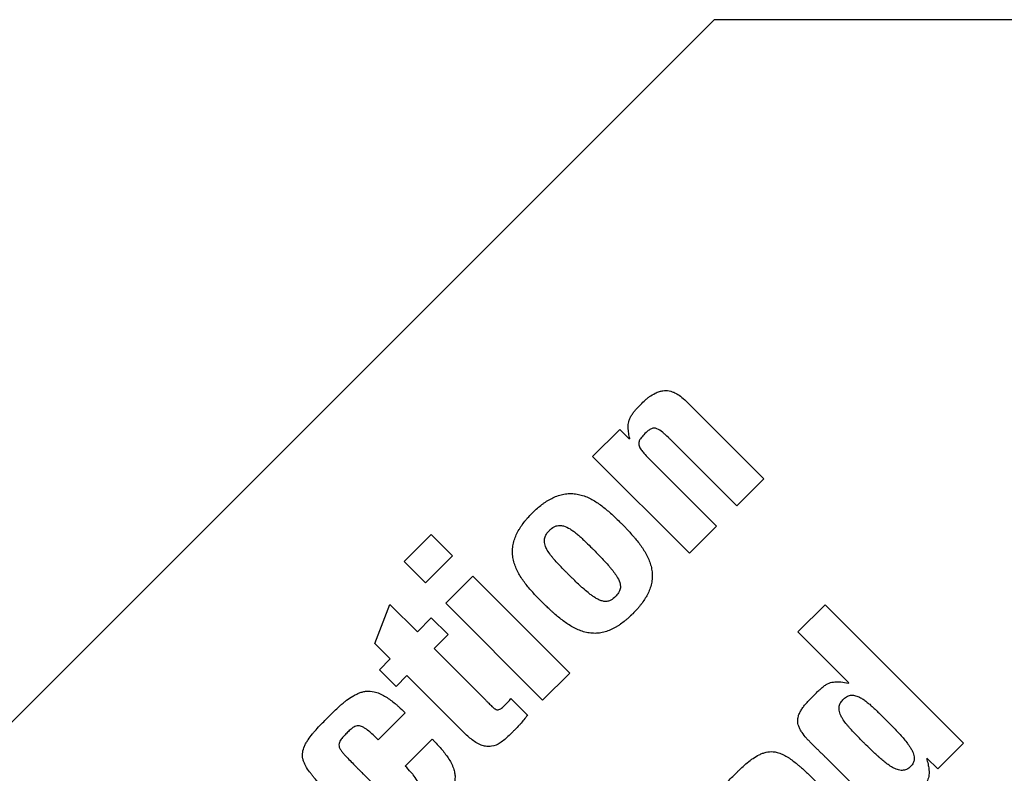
# Model space of a CAD drawing. Header units: millimetres. Extents: x 10 to 272, y 8 to 208.
# Tile 22 of 55: x 94.166 to 94.914, y 43.407 to 43.979. Entities that reach past the tile are written whole.
import ezdxf

# ---------------------------------------------------------------- set-up
doc = ezdxf.new("R2010")
doc.units = ezdxf.units.MM

msp = doc.modelspace()

# ---------------------------------------------------------------- linework, layer by layer
at = {"color": 7, "linetype": 'Continuous', "lineweight": 25}
for p, q in [((93.74129, 43.02742), (94.69316, 43.97929)), ((95.33063, 43.97929), (94.69316, 43.97929)), ((94.67197, 43.68959), (94.73091, 43.63063)), ((94.60096, 43.64768), (94.62148, 43.66817)), ((94.62148, 43.66817), (94.62891, 43.66078)), ((94.71038, 43.61015), (94.65975, 43.66078)), ((94.67445, 43.57418), (94.60096, 43.64768)), ((94.64432, 43.64533), (94.69495, 43.5947)), ((94.73091, 43.63063), (94.71038, 43.61015)), ((94.69495, 43.5947), (94.67445, 43.57418)), ((94.45794, 43.56779), (94.47844, 43.58832)), ((94.47844, 43.58832), (94.4946, 43.57216)), ((94.4946, 43.57216), (94.47408, 43.55164)), ((94.47408, 43.55164), (94.45794, 43.56779)), ((94.48951, 43.53623), (94.51003, 43.55671)), ((94.51003, 43.55671), (94.5835, 43.48324)), ((94.43566, 43.50567), (94.44702, 43.53533)), ((94.44702, 43.53533), (94.46783, 43.51455)), ((94.56299, 43.46272), (94.48951, 43.53623)), ((94.75688, 43.51444), (94.7774, 43.53496)), ((94.7774, 43.53496), (94.88246, 43.42992)), ((94.46783, 43.51455), (94.47844, 43.52515)), ((94.47844, 43.52515), (94.49111, 43.5125)), ((94.49111, 43.5125), (94.48048, 43.50186)), ((94.79544, 43.47589), (94.75688, 43.51444)), ((94.4473, 43.49403), (94.43566, 43.50567)), ((94.48048, 43.50186), (94.51977, 43.46257)), ((94.43902, 43.4857), (94.4473, 43.49403)), ((94.45167, 43.47306), (94.43902, 43.4857)), ((94.45997, 43.48134), (94.45167, 43.47306)), ((94.50521, 43.43611), (94.45997, 43.48134)), ((94.5835, 43.48324), (94.56299, 43.46272)), ((94.79514, 43.47559), (94.79544, 43.47589)), ((94.53883, 43.46388), (94.55148, 43.45123)), ((94.45867, 43.45298), (94.43814, 43.43246)), ((94.45867, 43.41253), (94.47917, 43.43306)), ((94.88246, 43.42992), (94.86296, 43.41041)), ((94.86296, 43.41041), (94.85481, 43.41858))]:
    msp.add_line(p, q, dxfattribs=at)
for points, knots in [([(94.62921, 43.66096), (94.62913, 43.66132), (94.62872, 43.6631), (94.62826, 43.66564), (94.62797, 43.66856), (94.62789, 43.6715), (94.62828, 43.67464), (94.6296, 43.67765), (94.63106, 43.6799), (94.63269, 43.68202), (94.63446, 43.68402), (94.63694, 43.68658), (94.63945, 43.68911), (94.64208, 43.69151), (94.64476, 43.69361), (94.64797, 43.69553), (94.65141, 43.69697), (94.65423, 43.69764), (94.65752, 43.69784), (94.66077, 43.69719), (94.66438, 43.69561), (94.66803, 43.69329), (94.67054, 43.69093), (94.67197, 43.68959)], [0, 0, 0, 0, 0.015804, 0.079059, 0.11068, 0.142308, 0.206027, 0.244584, 0.283019, 0.321408, 0.359786, 0.398146, 0.474869, 0.513242, 0.551628, 0.621182, 0.673891, 0.711612, 0.745877, 0.815098, 0.851594, 0.915782, 1, 1, 1, 1]), ([(94.65975, 43.66078), (94.65949, 43.66104), (94.65819, 43.66233), (94.65627, 43.66416), (94.6533, 43.66668), (94.65072, 43.66859), (94.64769, 43.66933), (94.64532, 43.66882), (94.64267, 43.66702), (94.63999, 43.66428), (94.63744, 43.66168), (94.63614, 43.65929), (94.63581, 43.65739), (94.63615, 43.65567), (94.63709, 43.65366), (94.63866, 43.65147), (94.64117, 43.64854), (94.64312, 43.64656), (94.64432, 43.64533)], [0, 0, 0, 0, 0.0231801, 0.1159426, 0.1671241, 0.2701416, 0.3147968, 0.3597866, 0.4186969, 0.5146176, 0.6025878, 0.6472014, 0.6846779, 0.7221765, 0.7560946, 0.8239475, 0.8915396, 1, 1, 1, 1]), ([(94.55499, 43.60459), (94.55525, 43.60484), (94.55655, 43.60614), (94.55898, 43.60838), (94.56181, 43.61071), (94.56418, 43.61245), (94.566, 43.61368), (94.56851, 43.61521), (94.57179, 43.61688), (94.57593, 43.61842), (94.58026, 43.61936), (94.58468, 43.61963), (94.58909, 43.6192), (94.59338, 43.61813), (94.5975, 43.61652), (94.60141, 43.61449), (94.60514, 43.61214), (94.6087, 43.60954), (94.61212, 43.60677), (94.61668, 43.60275), (94.61997, 43.59952), (94.62221, 43.59731)], [0, 0, 0, 0, 0.013957, 0.069796, 0.12565, 0.153566, 0.181485, 0.209401, 0.265302, 0.32123, 0.3772, 0.433189, 0.489178, 0.545143, 0.601067, 0.656955, 0.712822, 0.768671, 0.824507, 0.880338, 1, 1, 1, 1]), ([(94.56227, 43.53738), (94.56201, 43.53764), (94.56071, 43.53894), (94.55738, 43.54235), (94.55343, 43.54669), (94.54975, 43.55127), (94.54718, 43.55485), (94.54486, 43.55859), (94.54287, 43.56253), (94.54131, 43.56667), (94.54031, 43.57098), (94.53995, 43.57539), (94.5403, 43.57981), (94.54131, 43.58412), (94.54291, 43.58824), (94.54462, 43.5915), (94.54618, 43.59399), (94.54784, 43.59641), (94.54964, 43.59873), (94.55216, 43.60167), (94.55383, 43.60339), (94.55499, 43.60459)], [0, 0, 0, 0, 0.013962, 0.069807, 0.181543, 0.237403, 0.293267, 0.349152, 0.405058, 0.460993, 0.516969, 0.57298, 0.628992, 0.684991, 0.740953, 0.796879, 0.824811, 0.85274, 0.908621, 0.936543, 1, 1, 1, 1]), ([(94.58161, 43.55906), (94.58135, 43.55932), (94.58006, 43.56062), (94.57774, 43.56296), (94.5752, 43.56561), (94.57271, 43.56831), (94.57078, 43.57052), (94.56851, 43.5734), (94.56667, 43.57605), (94.56489, 43.57956), (94.56401, 43.58305), (94.56461, 43.58661), (94.56607, 43.58932), (94.56742, 43.59079), (94.56807, 43.59149)], [0, 0, 0, 0, 0.027774, 0.138889, 0.250021, 0.305577, 0.416728, 0.472297, 0.583586, 0.660282, 0.770276, 0.849245, 0.927906, 1, 1, 1, 1]), ([(94.56807, 43.59149), (94.56833, 43.59174), (94.56966, 43.59303), (94.57212, 43.59471), (94.57568, 43.59549), (94.57964, 43.59493), (94.58321, 43.59311), (94.58645, 43.59087), (94.58891, 43.58892), (94.59128, 43.58687), (94.59359, 43.58475), (94.59669, 43.5818), (94.59898, 43.57952), (94.60053, 43.57798)], [0, 0, 0, 0, 0.027785, 0.140268, 0.219518, 0.298614, 0.438483, 0.517743, 0.596967, 0.676155, 0.755345, 0.834529, 1, 1, 1, 1]), ([(94.62221, 43.59731), (94.62247, 43.59705), (94.62377, 43.59575), (94.62556, 43.59392), (94.62758, 43.59179), (94.62957, 43.58964), (94.63153, 43.58745), (94.6339, 43.58465), (94.63619, 43.58178), (94.63876, 43.57821), (94.6411, 43.57448), (94.64313, 43.57056), (94.64476, 43.56646), (94.64586, 43.56217), (94.64632, 43.55777), (94.64608, 43.55334), (94.64514, 43.54901), (94.6436, 43.54486), (94.64192, 43.54159), (94.64, 43.53846), (94.6383, 43.53607), (94.63647, 43.53377), (94.63436, 43.53129), (94.63261, 43.52949), (94.63137, 43.52821)], [0, 0, 0, 0, 0.013525, 0.067623, 0.09467, 0.121716, 0.175825, 0.202872, 0.256978, 0.311097, 0.365227, 0.419373, 0.473554, 0.527767, 0.582022, 0.636293, 0.690544, 0.744762, 0.798944, 0.826004, 0.880151, 0.907198, 0.934256, 1, 1, 1, 1]), ([(94.60053, 43.57798), (94.60079, 43.57772), (94.60209, 43.57642), (94.6044, 43.57407), (94.60746, 43.57091), (94.61046, 43.56769), (94.6129, 43.56495), (94.61526, 43.56215), (94.61708, 43.55984), (94.61875, 43.55743), (94.62042, 43.55472), (94.62187, 43.55156), (94.62217, 43.54784), (94.62114, 43.5446), (94.61952, 43.54257), (94.61841, 43.54144), (94.61827, 43.5413)], [0, 0, 0, 0, 0.024224, 0.121114, 0.217997, 0.314889, 0.411791, 0.460229, 0.557161, 0.605618, 0.654082, 0.767253, 0.831383, 0.895828, 0.986977, 1, 1, 1, 1]), ([(94.61827, 43.5413), (94.61801, 43.54105), (94.61669, 43.53976), (94.61435, 43.53806), (94.61096, 43.53738), (94.60813, 43.53783), (94.60596, 43.53869), (94.60391, 43.53974), (94.60195, 43.54095), (94.59971, 43.54255), (94.59681, 43.54481), (94.59403, 43.54721), (94.59063, 43.5503), (94.58796, 43.55282), (94.58473, 43.55596), (94.58285, 43.55783), (94.58161, 43.55906)], [0, 0, 0, 0, 0.0242131, 0.1223208, 0.1851058, 0.2476742, 0.3085924, 0.3389293, 0.3996403, 0.4603137, 0.5209744, 0.6423165, 0.7029754, 0.8242721, 0.884923, 1, 1, 1, 1]), ([(94.63137, 43.52821), (94.63111, 43.52795), (94.62981, 43.52665), (94.62793, 43.52491), (94.62513, 43.52253), (94.6228, 43.52075), (94.62036, 43.51911), (94.61785, 43.51758), (94.61457, 43.51591), (94.61042, 43.51439), (94.60609, 43.51348), (94.60166, 43.51327), (94.59726, 43.51375), (94.59298, 43.51488), (94.58888, 43.51652), (94.58497, 43.51857), (94.58124, 43.52092), (94.57767, 43.5235), (94.57424, 43.52625), (94.57146, 43.52865), (94.56929, 43.53062), (94.56729, 43.53248), (94.56495, 43.53472), (94.56316, 43.5365), (94.56227, 43.53738)], [0, 0, 0, 0, 0.013525, 0.067636, 0.094684, 0.148819, 0.17587, 0.202924, 0.257095, 0.311303, 0.365545, 0.419807, 0.474064, 0.528289, 0.582477, 0.636633, 0.690765, 0.744878, 0.798988, 0.853091, 0.880138, 0.907185, 0.953588, 1, 1, 1, 1]), ([(94.85448, 43.41836), (94.85459, 43.41801), (94.85512, 43.41626), (94.85585, 43.41338), (94.85639, 43.40993), (94.85649, 43.4071), (94.85616, 43.40403), (94.85504, 43.40126), (94.85308, 43.39825), (94.85123, 43.39598), (94.84874, 43.3933), (94.84616, 43.3907), (94.84359, 43.38812), (94.84149, 43.38608), (94.83934, 43.3841), (94.83709, 43.38223), (94.83445, 43.38041), (94.83212, 43.3791), (94.82964, 43.37815), (94.82679, 43.37756), (94.82387, 43.37774), (94.82097, 43.37872), (94.81858, 43.37994), (94.8156, 43.38188), (94.81284, 43.38415), (94.80957, 43.38717), (94.80706, 43.38969), (94.8046, 43.39225), (94.80275, 43.39417), (94.80089, 43.39609), (94.79903, 43.398), (94.79654, 43.40054), (94.79404, 43.40307), (94.79091, 43.40622), (94.78777, 43.40936), (94.78463, 43.41251), (94.78211, 43.41502), (94.78022, 43.4169), (94.77832, 43.41877), (94.77642, 43.42064), (94.77452, 43.42251), (94.77261, 43.42437), (94.77005, 43.42684), (94.7675, 43.42932), (94.76503, 43.43188), (94.76264, 43.43451), (94.76041, 43.4373), (94.75853, 43.44033), (94.75746, 43.44263), (94.75664, 43.4454), (94.75657, 43.44806), (94.75719, 43.45084), (94.75816, 43.45325), (94.75965, 43.45581), (94.76138, 43.45819), (94.76328, 43.46045), (94.76528, 43.4626), (94.76735, 43.46469), (94.76943, 43.46677), (94.77152, 43.46884), (94.77365, 43.47087), (94.77589, 43.47279), (94.77876, 43.47486), (94.78187, 43.4762), (94.78495, 43.47657), (94.78722, 43.47661), (94.79064, 43.47639), (94.79326, 43.47593), (94.79514, 43.47559)], [0, 0, 0, 0, 0.005259, 0.026306, 0.04255, 0.055201, 0.066758, 0.086722, 0.097209, 0.118208, 0.128688, 0.149642, 0.170595, 0.181071, 0.19155, 0.212521, 0.223002, 0.237435, 0.250728, 0.26091, 0.279008, 0.29181, 0.304585, 0.317346, 0.342889, 0.355638, 0.381139, 0.393885, 0.406632, 0.419378, 0.432125, 0.444873, 0.470364, 0.483112, 0.508604, 0.534099, 0.546846, 0.559593, 0.572339, 0.585085, 0.597831, 0.610578, 0.623325, 0.64882, 0.661566, 0.674315, 0.699848, 0.712609, 0.725383, 0.736093, 0.753844, 0.762732, 0.776849, 0.790939, 0.805012, 0.819079, 0.833142, 0.847202, 0.861262, 0.875321, 0.889382, 0.90345, 0.917528, 0.940127, 0.950985, 0.961827, 0.972663, 1, 1, 1, 1]), ([(94.47917, 43.43306), (94.47943, 43.4328), (94.48072, 43.4315), (94.483, 43.42911), (94.48593, 43.42582), (94.48871, 43.4224), (94.49127, 43.41882), (94.49315, 43.41566), (94.49443, 43.41302), (94.49543, 43.41052), (94.49622, 43.40765), (94.49664, 43.40348), (94.49598, 43.39948), (94.4945, 43.3958), (94.49314, 43.39309), (94.49159, 43.39049), (94.48988, 43.388), (94.48803, 43.38561), (94.48608, 43.3833), (94.48337, 43.3803), (94.48057, 43.37741), (94.47772, 43.37455), (94.47487, 43.3717), (94.47202, 43.36886), (94.46837, 43.36538), (94.46538, 43.36268), (94.46224, 43.36014), (94.4598, 43.35835), (94.45725, 43.35672), (94.45457, 43.35532), (94.45189, 43.35436), (94.44849, 43.35379), (94.44519, 43.3541), (94.4421, 43.35512), (94.43985, 43.35617), (94.437, 43.35784), (94.43433, 43.35977), (94.43177, 43.36184), (94.42925, 43.36396), (94.42678, 43.36614), (94.42375, 43.36891), (94.42135, 43.37117), (94.41839, 43.37402), (94.41545, 43.3769), (94.41254, 43.3798), (94.40962, 43.38271), (94.4073, 43.38503), (94.40439, 43.38795), (94.40208, 43.39028), (94.3992, 43.39322), (94.39692, 43.3956), (94.39467, 43.398), (94.39244, 43.40042), (94.39026, 43.40288), (94.38813, 43.4054), (94.38607, 43.40796), (94.38415, 43.41065), (94.38255, 43.41353), (94.38156, 43.4158), (94.38087, 43.41819), (94.38057, 43.42062), (94.38072, 43.42385), (94.38173, 43.42708), (94.38331, 43.43017), (94.3853, 43.43334), (94.38757, 43.43632), (94.3906, 43.43987), (94.39314, 43.44262), (94.39638, 43.44598), (94.39902, 43.44862), (94.40166, 43.45126), (94.40431, 43.45389), (94.407, 43.45649), (94.40977, 43.459), (94.4119, 43.46082), (94.41484, 43.46313), (94.41795, 43.46523), (94.42124, 43.467), (94.4238, 43.46816), (94.42647, 43.46904), (94.4302, 43.46968), (94.43455, 43.46932), (94.43912, 43.46777), (94.44237, 43.46611), (94.44547, 43.46421), (94.44843, 43.46211), (94.4513, 43.45979), (94.45475, 43.45679), (94.45699, 43.45461), (94.45867, 43.45298)], [0, 0, 0, 0, 0.003537, 0.017689, 0.031842, 0.045996, 0.060154, 0.07432, 0.081399, 0.088479, 0.10023, 0.109999, 0.128772, 0.138511, 0.148239, 0.157967, 0.167692, 0.177415, 0.187138, 0.196859, 0.216305, 0.226026, 0.235746, 0.255189, 0.26491, 0.284358, 0.294079, 0.303803, 0.31353, 0.323264, 0.332967, 0.340831, 0.356341, 0.364297, 0.372244, 0.380188, 0.396085, 0.404023, 0.411958, 0.427833, 0.43577, 0.451643, 0.45958, 0.475453, 0.491325, 0.499261, 0.515134, 0.523071, 0.538943, 0.54688, 0.562753, 0.570689, 0.578626, 0.5945, 0.602437, 0.610374, 0.626267, 0.63421, 0.642157, 0.650113, 0.658075, 0.665726, 0.681155, 0.690177, 0.699193, 0.717238, 0.726249, 0.744272, 0.753282, 0.771301, 0.78031, 0.78932, 0.807341, 0.816351, 0.825362, 0.834373, 0.852419, 0.861433, 0.87045, 0.879476, 0.888512, 0.906765, 0.920833, 0.934869, 0.941874, 0.955891, 0.969902, 0.977419, 1, 1, 1, 1]), ([(94.51977, 43.46257), (94.52003, 43.46231), (94.52081, 43.46153), (94.52236, 43.45998), (94.52422, 43.45815), (94.52603, 43.45652), (94.52742, 43.45558), (94.52864, 43.45526), (94.5299, 43.45544), (94.53161, 43.45632), (94.53355, 43.45798), (94.53526, 43.45975), (94.53717, 43.46157), (94.53815, 43.46292), (94.53883, 43.46388)], [0, 0, 0, 0, 0.043607, 0.130848, 0.261526, 0.354063, 0.419893, 0.45994, 0.500125, 0.568173, 0.685666, 0.802428, 0.860789, 1, 1, 1, 1]), ([(94.79135, 43.46339), (94.79162, 43.46364), (94.79275, 43.46472), (94.79495, 43.46608), (94.79829, 43.46662), (94.80144, 43.46594), (94.80439, 43.46456), (94.80704, 43.46287), (94.80953, 43.46098), (94.81193, 43.45897), (94.81425, 43.45688), (94.81652, 43.45473), (94.81876, 43.45255), (94.82143, 43.4499), (94.82336, 43.44798), (94.82454, 43.44679)], [0, 0, 0, 0, 0.026784, 0.114241, 0.183411, 0.26845, 0.344808, 0.420958, 0.497034, 0.573087, 0.649123, 0.725157, 0.801181, 0.877206, 1, 1, 1, 1]), ([(94.80751, 43.42977), (94.80725, 43.43003), (94.80595, 43.43133), (94.80362, 43.43366), (94.80105, 43.43627), (94.79851, 43.43892), (94.79652, 43.44107), (94.7946, 43.44329), (94.79275, 43.44557), (94.79092, 43.44811), (94.78908, 43.45144), (94.78798, 43.45467), (94.78809, 43.45817), (94.78928, 43.46107), (94.79065, 43.46261), (94.79135, 43.46339)], [0, 0, 0, 0, 0.0265052, 0.13251, 0.238519, 0.2915335, 0.3975547, 0.4505673, 0.5035733, 0.6097207, 0.6759378, 0.7790201, 0.8516077, 0.9243058, 1, 1, 1, 1]), ([(94.55148, 43.45123), (94.55125, 43.45094), (94.55057, 43.45008), (94.54897, 43.44807), (94.54716, 43.44576), (94.54471, 43.44303), (94.54265, 43.44095), (94.54006, 43.43835), (94.53748, 43.43574), (94.53423, 43.43275), (94.53005, 43.42962), (94.52506, 43.42726), (94.51997, 43.4274), (94.51594, 43.42861), (94.51087, 43.4311), (94.50747, 43.43412), (94.50521, 43.43611)], [0, 0, 0, 0, 0.018914, 0.056743, 0.132388, 0.170225, 0.245889, 0.283717, 0.359367, 0.435057, 0.510839, 0.629607, 0.710486, 0.766784, 0.845757, 1, 1, 1, 1]), ([(94.43814, 43.43246), (94.43788, 43.43272), (94.43711, 43.43349), (94.43527, 43.43529), (94.43258, 43.43778), (94.42975, 43.44013), (94.42715, 43.44191), (94.4251, 43.44298), (94.42291, 43.44338), (94.42061, 43.44283), (94.41806, 43.44131), (94.41547, 43.43889), (94.4131, 43.43653), (94.41084, 43.43416), (94.40919, 43.43197), (94.40825, 43.42965), (94.40829, 43.42748), (94.40924, 43.42534), (94.41068, 43.42332), (94.4129, 43.42074), (94.41582, 43.41767), (94.41878, 43.41463), (94.42116, 43.41222), (94.42355, 43.40981), (94.42595, 43.40741), (94.42835, 43.40501), (94.43074, 43.40261), (94.43314, 43.40022), (94.43555, 43.39783), (94.43796, 43.39544), (94.44039, 43.39307), (94.44284, 43.39073), (94.44469, 43.38898), (94.44667, 43.38717), (94.4488, 43.3853), (94.45117, 43.38342), (94.45338, 43.38201), (94.45551, 43.38146), (94.45749, 43.38178), (94.46027, 43.38338), (94.46342, 43.38647), (94.46679, 43.38967), (94.46896, 43.39307), (94.46951, 43.39623), (94.46889, 43.39913), (94.46734, 43.40237), (94.46527, 43.40524), (94.46223, 43.40888), (94.46014, 43.41102), (94.45867, 43.41253)], [0, 0, 0, 0, 0.007373, 0.022118, 0.051613, 0.081124, 0.095883, 0.115035, 0.127273, 0.139563, 0.161611, 0.186181, 0.21067, 0.228919, 0.252086, 0.265266, 0.278609, 0.29437, 0.311483, 0.328544, 0.362649, 0.39675, 0.413799, 0.430847, 0.464945, 0.481995, 0.499043, 0.533143, 0.550194, 0.567242, 0.601338, 0.618388, 0.635438, 0.652487, 0.67243, 0.692379, 0.713376, 0.724543, 0.735794, 0.752672, 0.788017, 0.824248, 0.846001, 0.867974, 0.886761, 0.904614, 0.939966, 0.957565, 1, 1, 1, 1]), ([(94.82454, 43.44679), (94.8248, 43.44653), (94.8261, 43.44523), (94.82842, 43.44288), (94.83147, 43.43971), (94.83446, 43.43648), (94.83736, 43.43318), (94.83966, 43.43031), (94.84138, 43.42793), (94.84266, 43.42594), (94.84412, 43.42327), (94.84522, 43.4202), (94.84523, 43.41691), (94.8441, 43.41405), (94.84181, 43.41151), (94.83875, 43.40951), (94.83498, 43.40909), (94.8313, 43.41013), (94.82837, 43.4117), (94.82554, 43.41354), (94.82285, 43.41557), (94.82026, 43.41773), (94.81774, 43.41995), (94.81526, 43.42223), (94.81167, 43.42564), (94.80911, 43.42818), (94.80751, 43.42977)], [0, 0, 0, 0, 0.012863, 0.064326, 0.115786, 0.167253, 0.218718, 0.270198, 0.295934, 0.321672, 0.353366, 0.402525, 0.43445, 0.466511, 0.508163, 0.552676, 0.591607, 0.637129, 0.684558, 0.70818, 0.755445, 0.802683, 0.826296, 0.873525, 0.920754, 1, 1, 1, 1]), ([(94.78656, 43.3835), (94.78681, 43.38323), (94.78805, 43.38189), (94.79022, 43.3794), (94.79247, 43.37649), (94.79449, 43.37343), (94.79588, 43.37081), (94.79685, 43.36803), (94.79754, 43.36517), (94.79796, 43.36151), (94.79782, 43.3571), (94.79766, 43.3527), (94.79716, 43.34837), (94.79593, 43.34426), (94.79439, 43.3411), (94.79256, 43.33812), (94.79044, 43.33533), (94.78761, 43.33224), (94.78517, 43.32974), (94.78321, 43.32775), (94.78123, 43.32578), (94.77877, 43.32331), (94.77578, 43.32037), (94.77323, 43.31799), (94.77061, 43.31568), (94.76792, 43.31345), (94.76451, 43.311), (94.76148, 43.30923), (94.75891, 43.30813), (94.75622, 43.3073), (94.75326, 43.30705), (94.75026, 43.3075), (94.74794, 43.30821), (94.74573, 43.3092), (94.74292, 43.31078), (94.74029, 43.31264), (94.73713, 43.31514), (94.73468, 43.31722), (94.73167, 43.31989), (94.7293, 43.32207), (94.72637, 43.32483), (94.72348, 43.32762), (94.72061, 43.33044), (94.71776, 43.33327), (94.71549, 43.33555), (94.71264, 43.33839), (94.71037, 43.34067), (94.70754, 43.34352), (94.70529, 43.34582), (94.7025, 43.34872), (94.7003, 43.35106), (94.69813, 43.35344), (94.69599, 43.35584), (94.69389, 43.35828), (94.69188, 43.36079), (94.69016, 43.36315), (94.68839, 43.36597), (94.68712, 43.36882), (94.68641, 43.37135), (94.68609, 43.37356), (94.68617, 43.3768), (94.68712, 43.38003), (94.68866, 43.3831), (94.69057, 43.38621), (94.69332, 43.38986), (94.69632, 43.39331), (94.69942, 43.39665), (94.70259, 43.39993), (94.70646, 43.4038), (94.70968, 43.40703), (94.71295, 43.41021), (94.71628, 43.41333), (94.71978, 43.41627), (94.72346, 43.41897), (94.7266, 43.42087), (94.72995, 43.42233), (94.73347, 43.42341), (94.73727, 43.42373), (94.74146, 43.42299), (94.74502, 43.42167), (94.74809, 43.41999), (94.75103, 43.41811), (94.75385, 43.41606), (94.75656, 43.41386), (94.7592, 43.41159), (94.76179, 43.40926), (94.76483, 43.40639), (94.76861, 43.40268), (94.77311, 43.39811), (94.77655, 43.39447), (94.77828, 43.39264)], [0, 0, 0, 0, 0.0033853, 0.0169303, 0.0304798, 0.037253, 0.0508328, 0.057612, 0.0643899, 0.0779743, 0.0915329, 0.1050739, 0.1186373, 0.1315732, 0.1445003, 0.1509488, 0.1638626, 0.1767604, 0.1896514, 0.1960961, 0.2025418, 0.2154322, 0.2283235, 0.2412141, 0.2476593, 0.2605551, 0.2734545, 0.2863668, 0.2928185, 0.2992763, 0.3123012, 0.3197499, 0.3271935, 0.3346285, 0.3420604, 0.3569345, 0.3643587, 0.3792116, 0.3866357, 0.4014866, 0.4089104, 0.4237601, 0.4386088, 0.4460334, 0.4608825, 0.4683081, 0.4831562, 0.4905809, 0.5054299, 0.5128538, 0.5277041, 0.5351283, 0.5425531, 0.5574045, 0.5648286, 0.5722556, 0.5843707, 0.5954387, 0.6009626, 0.6086063, 0.6159403, 0.6307347, 0.6391695, 0.6475969, 0.6644622, 0.6813126, 0.6897337, 0.7065768, 0.7234182, 0.7402605, 0.7486809, 0.765526, 0.7823755, 0.7907986, 0.8076792, 0.8161108, 0.824548, 0.8415858, 0.8506661, 0.8635908, 0.8764825, 0.8829176, 0.8957912, 0.9086614, 0.9150944, 0.9279616, 0.9408291, 0.9536949, 0.9768438, 1, 1, 1, 1])]:
    msp.add_open_spline(points, degree=3, knots=knots, dxfattribs=at)

doc.saveas('drawing.dxf')
